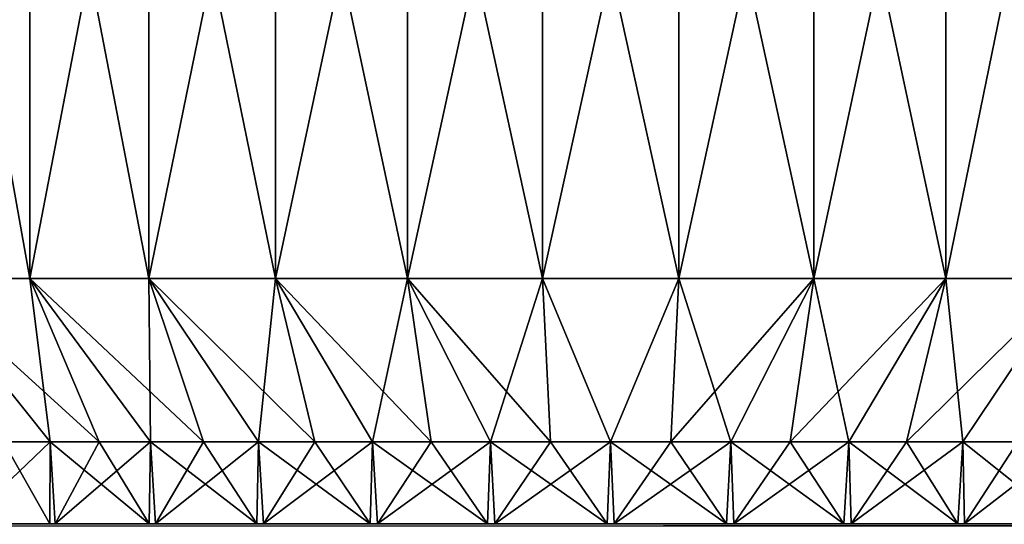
# Model space of a CAD drawing. Header units: metres. Extents: x -106 to 264, y -111 to 81.
# Tile 45 of 256: x -84 to -72, y 21 to 27. Entities that reach past the tile are written whole.
import ezdxf

# ---------------------------------------------------------------- set-up
doc = ezdxf.new("R2010")
doc.units = ezdxf.units.M
doc.layers.add('solid_20422013', color=7, linetype='CONTINUOUS')

msp = doc.modelspace()

# ---------------------------------------------------------------- linework, layer by layer
at = {"layer": 'solid_20422013'}
for points in [[(-83.599709, 31.570021, -11.187345), (-83.599709, 24, -11.187345), (-84.945869, 24, -10.2093)], [(-83.599709, 31.570021, -11.187345), (-84.945869, 24, -10.2093), (-84.945869, 31.570021, -10.2093)], [(-84.945869, 31.570021, 10.2093), (-84.945869, 24, 10.2093), (-83.599709, 24, 11.187345)], [(-83.599709, 31.570021, 11.187345), (-84.945869, 31.570021, 10.2093), (-83.599709, 24, 11.187345)], [(-82.141579, 31.570021, -11.988958), (-82.141579, 24, -11.988958), (-83.599709, 24, -11.187345)], [(-82.141579, 31.570021, -11.988958), (-83.599709, 24, -11.187345), (-83.599709, 31.570021, -11.187345)], [(-83.599709, 31.570021, 11.187345), (-83.599709, 24, 11.187345), (-82.141579, 24, 11.988958)], [(-82.141579, 31.570021, 11.988958), (-83.599709, 31.570021, 11.187345), (-82.141579, 24, 11.988958)], [(-80.594475, 31.570021, -12.601499), (-80.594475, 24, -12.601499), (-82.141579, 24, -11.988958)], [(-80.594475, 31.570021, -12.601499), (-82.141579, 24, -11.988958), (-82.141579, 31.570021, -11.988958)], [(-82.141579, 31.570021, 11.988958), (-82.141579, 24, 11.988958), (-80.594475, 24, 12.601499)], [(-80.594475, 31.570021, 12.601499), (-82.141579, 31.570021, 11.988958), (-80.594475, 24, 12.601499)], [(-78.982803, 31.570021, -13.015306), (-78.982803, 24, -13.015306), (-80.594475, 24, -12.601499)], [(-78.982803, 31.570021, -13.015306), (-80.594475, 24, -12.601499), (-80.594475, 31.570021, -12.601499)], [(-80.594475, 31.570021, 12.601499), (-80.594475, 24, 12.601499), (-78.982803, 24, 13.015306)], [(-78.982803, 31.570021, 13.015306), (-80.594475, 31.570021, 12.601499), (-78.982803, 24, 13.015306)], [(-77.331978, 31.570021, -13.223854), (-77.331978, 24, -13.223854), (-78.982803, 24, -13.015306)], [(-77.331978, 31.570021, -13.223854), (-78.982803, 24, -13.015306), (-78.982803, 31.570021, -13.015306)], [(-78.982803, 31.570021, 13.015306), (-78.982803, 24, 13.015306), (-77.331978, 24, 13.223854)], [(-77.331978, 31.570021, 13.223854), (-78.982803, 31.570021, 13.015306), (-77.331978, 24, 13.223854)], [(-75.668022, 31.570021, -13.223854), (-75.668022, 24, -13.223854), (-77.331978, 24, -13.223854)], [(-75.668022, 31.570021, -13.223854), (-77.331978, 24, -13.223854), (-77.331978, 31.570021, -13.223854)], [(-77.331978, 31.570021, 13.223854), (-77.331978, 24, 13.223854), (-75.668022, 24, 13.223854)], [(-75.668022, 31.570021, 13.223854), (-77.331978, 31.570021, 13.223854), (-75.668022, 24, 13.223854)], [(-74.017197, 31.570021, -13.015306), (-74.017197, 24, -13.015306), (-75.668022, 24, -13.223854)], [(-74.017197, 31.570021, -13.015306), (-75.668022, 24, -13.223854), (-75.668022, 31.570021, -13.223854)], [(-75.668022, 31.570021, 13.223854), (-75.668022, 24, 13.223854), (-74.017197, 24, 13.015306)], [(-74.017197, 31.570021, 13.015306), (-75.668022, 31.570021, 13.223854), (-74.017197, 24, 13.015306)], [(-72.405525, 31.570021, -12.601499), (-72.405525, 24, -12.601499), (-74.017197, 24, -13.015306)], [(-72.405525, 31.570021, -12.601499), (-74.017197, 24, -13.015306), (-74.017197, 31.570021, -13.015306)], [(-74.017197, 31.570021, 13.015306), (-74.017197, 24, 13.015306), (-72.405525, 24, 12.601499)], [(-72.405525, 31.570021, 12.601499), (-74.017197, 31.570021, 13.015306), (-72.405525, 24, 12.601499)], [(-70.858421, 31.570021, -11.988958), (-70.858421, 24, -11.988958), (-72.405525, 24, -12.601499)], [(-70.858421, 31.570021, -11.988958), (-72.405525, 24, -12.601499), (-72.405525, 31.570021, -12.601499)], [(-72.405525, 31.570021, 12.601499), (-72.405525, 24, 12.601499), (-70.858421, 24, 11.988958)], [(-70.858421, 31.570021, 11.988958), (-72.405525, 31.570021, 12.601499), (-70.858421, 24, 11.988958)], [(-84.945869, 24, 10.2093), (-83.917641, 22, 8.458198), (-83.348564, 22, 8.925225)], [(-84.945869, 24, 10.2093), (-83.348564, 22, 8.925225), (-82.750168, 22, 9.354033)], [(-83.599709, 24, 11.187345), (-84.945869, 24, 10.2093), (-82.750168, 22, 9.354033)], [(-84.945869, 24, -10.2093), (-83.348564, 22, -8.925225), (-83.917641, 22, -8.458198)], [(-84.945869, 24, -10.2093), (-83.599709, 24, -11.187345), (-83.348564, 22, -8.925225)], [(-83.599709, 24, 11.187345), (-82.750168, 22, 9.354033), (-82.125, 22, 9.742785)], [(-83.599709, 24, 11.187345), (-82.125, 22, 9.742785), (-81.475746, 22, 10.089818)], [(-82.141579, 24, 11.988958), (-83.599709, 24, 11.187345), (-81.475746, 22, 10.089818)], [(-83.599709, 24, -11.187345), (-82.125, 22, -9.742785), (-82.750168, 22, -9.354033)], [(-83.599709, 24, -11.187345), (-82.141579, 24, -11.988958), (-82.125, 22, -9.742785)], [(-83.599709, 24, -11.187345), (-82.750168, 22, -9.354033), (-83.348564, 22, -8.925225)], [(-82.141579, 24, 11.988958), (-81.475746, 22, 10.089818), (-80.805191, 22, 10.393644)], [(-82.141579, 24, 11.988958), (-80.805191, 22, 10.393644), (-80.116196, 22, 10.652964)], [(-80.594475, 24, 12.601499), (-82.141579, 24, 11.988958), (-80.116196, 22, 10.652964)], [(-82.141579, 24, -11.988958), (-80.805191, 22, -10.393644), (-81.475746, 22, -10.089818)], [(-82.141579, 24, -11.988958), (-80.594475, 24, -12.601499), (-80.805191, 22, -10.393644)], [(-82.141579, 24, -11.988958), (-81.475746, 22, -10.089818), (-82.125, 22, -9.742785)], [(-80.594475, 24, -12.601499), (-80.116196, 22, -10.652964), (-80.805191, 22, -10.393644)], [(-80.594475, 24, 12.601499), (-80.116196, 22, 10.652964), (-79.411713, 22, 10.866666)], [(-80.594475, 24, 12.601499), (-79.411713, 22, 10.866666), (-78.694763, 22, 11.033834)], [(-78.982803, 24, 13.015306), (-80.594475, 24, 12.601499), (-78.694763, 22, 11.033834)], [(-80.594475, 24, -12.601499), (-79.411713, 22, -10.866666), (-80.116196, 22, -10.652964)], [(-80.594475, 24, -12.601499), (-78.982803, 24, -13.015306), (-79.411713, 22, -10.866666)], [(-78.982803, 24, -13.015306), (-78.694763, 22, -11.033834), (-79.411713, 22, -10.866666)], [(-78.982803, 24, 13.015306), (-78.694763, 22, 11.033834), (-77.968422, 22, 11.153754)], [(-78.982803, 24, 13.015306), (-77.968422, 22, 11.153754), (-77.235786, 22, 11.225913)], [(-77.331978, 24, 13.223854), (-78.982803, 24, 13.015306), (-77.235786, 22, 11.225913)], [(-78.982803, 24, -13.015306), (-77.968422, 22, -11.153754), (-78.694763, 22, -11.033834)], [(-78.982803, 24, -13.015306), (-77.331978, 24, -13.223854), (-77.968422, 22, -11.153754)], [(-77.331978, 24, -13.223854), (-77.235786, 22, -11.225913), (-77.968422, 22, -11.153754)], [(-77.331978, 24, 13.223854), (-77.235786, 22, 11.225913), (-76.5, 22, 11.25)], [(-75.668022, 24, 13.223854), (-77.331978, 24, 13.223854), (-76.5, 22, 11.25)], [(-77.331978, 24, -13.223854), (-76.5, 22, -11.25), (-77.235786, 22, -11.225913)], [(-77.331978, 24, -13.223854), (-75.668022, 24, -13.223854), (-76.5, 22, -11.25)], [(-75.668022, 24, 13.223854), (-76.5, 22, 11.25), (-75.764214, 22, 11.225913)], [(-75.668022, 24, -13.223854), (-75.764214, 22, -11.225913), (-76.5, 22, -11.25)], [(-75.668022, 24, 13.223854), (-75.764214, 22, 11.225913), (-75.031578, 22, 11.153754)], [(-74.017197, 24, -13.015306), (-75.031578, 22, -11.153754), (-75.764214, 22, -11.225913)], [(-75.668022, 24, -13.223854), (-74.017197, 24, -13.015306), (-75.764214, 22, -11.225913)], [(-74.017197, 24, 13.015306), (-75.668022, 24, 13.223854), (-75.031578, 22, 11.153754)], [(-74.017197, 24, 13.015306), (-75.031578, 22, 11.153754), (-74.305237, 22, 11.033834)], [(-74.017197, 24, -13.015306), (-74.305237, 22, -11.033834), (-75.031578, 22, -11.153754)], [(-74.017197, 24, 13.015306), (-74.305237, 22, 11.033834), (-73.588287, 22, 10.866666)], [(-72.405525, 24, -12.601499), (-73.588287, 22, -10.866666), (-74.305237, 22, -11.033834)], [(-74.017197, 24, -13.015306), (-72.405525, 24, -12.601499), (-74.305237, 22, -11.033834)], [(-72.405525, 24, 12.601499), (-74.017197, 24, 13.015306), (-73.588287, 22, 10.866666)], [(-72.405525, 24, 12.601499), (-73.588287, 22, 10.866666), (-72.883804, 22, 10.652964)], [(-72.405525, 24, -12.601499), (-72.883804, 22, -10.652964), (-73.588287, 22, -10.866666)], [(-72.405525, 24, 12.601499), (-72.883804, 22, 10.652964), (-72.194809, 22, 10.393644)], [(-70.858421, 24, -11.988958), (-72.194809, 22, -10.393644), (-72.883804, 22, -10.652964)], [(-72.405525, 24, -12.601499), (-70.858421, 24, -11.988958), (-72.883804, 22, -10.652964)], [(-70.858421, 24, 11.988958), (-72.405525, 24, 12.601499), (-72.194809, 22, 10.393644)], [(-70.858421, 24, 11.988958), (-72.194809, 22, 10.393644), (-71.524254, 22, 10.089818)], [(-70.858421, 24, -11.988958), (-71.524254, 22, -10.089818), (-72.194809, 22, -10.393644)], [(-83.917641, 22, 8.458198), (-84.449524, 21, 7.96032), (-83.35144, 21, 8.922384)], [(-83.348564, 22, -8.925225), (-83.286896, 21, -8.971275), (-84.400383, 21, -8.00908)], [(-83.917641, 22, -8.458198), (-83.348564, 22, -8.925225), (-84.400383, 21, -8.00908)], [(-83.348564, 22, 8.925225), (-83.917641, 22, 8.458198), (-83.35144, 21, 8.922384)], [(-83.348564, 22, 8.925225), (-83.35144, 21, 8.922384), (-82.139168, 21, 9.734533)], [(-82.750168, 22, 9.354033), (-83.348564, 22, 8.925225), (-82.139168, 21, 9.734533)], [(-83.348564, 22, -8.925225), (-82.750168, 22, -9.354033), (-83.286896, 21, -8.971275)], [(-82.125, 22, -9.742785), (-82.06163, 21, -9.77903), (-83.286896, 21, -8.971275)], [(-82.750168, 22, -9.354033), (-82.125, 22, -9.742785), (-83.286896, 21, -8.971275)], [(-82.125, 22, 9.742785), (-82.750168, 22, 9.354033), (-82.139168, 21, 9.734533)], [(-82.125, 22, 9.742785), (-82.139168, 21, 9.734533), (-80.825592, 21, 10.383374)], [(-81.475746, 22, 10.089818), (-82.125, 22, 9.742785), (-80.825592, 21, 10.383374)], [(-82.125, 22, -9.742785), (-81.475746, 22, -10.089818), (-82.06163, 21, -9.77903)], [(-80.805191, 22, -10.393644), (-80.74118, 21, -10.41851), (-82.06163, 21, -9.77903)], [(-81.475746, 22, -10.089818), (-80.805191, 22, -10.393644), (-82.06163, 21, -9.77903)], [(-80.805191, 22, 10.393644), (-81.475746, 22, 10.089818), (-80.825592, 21, 10.383374)], [(-80.805191, 22, 10.393644), (-80.825592, 21, 10.383374), (-79.438972, 21, 10.859262)], [(-80.116196, 22, 10.652964), (-80.805191, 22, 10.393644), (-79.438972, 21, 10.859262)], [(-80.805191, 22, -10.393644), (-80.116196, 22, -10.652964), (-80.74118, 21, -10.41851)], [(-79.411713, 22, -10.866666), (-79.351143, 21, -10.882648), (-80.74118, 21, -10.41851)], [(-80.116196, 22, -10.652964), (-79.411713, 22, -10.866666), (-80.74118, 21, -10.41851)], [(-79.411713, 22, 10.866666), (-80.116196, 22, 10.652964), (-79.438972, 21, 10.859262)], [(-79.411713, 22, 10.866666), (-79.438972, 21, 10.859262), (-78.003815, 21, 11.1478)], [(-78.694763, 22, 11.033834), (-79.411713, 22, 10.866666), (-78.003815, 21, 11.1478)], [(-79.411713, 22, -10.866666), (-78.694763, 22, -11.033834), (-79.351143, 21, -10.882648)], [(-77.968422, 22, -11.153754), (-77.914955, 21, -11.159636), (-79.351143, 21, -10.882648)], [(-78.694763, 22, -11.033834), (-77.968422, 22, -11.153754), (-79.351143, 21, -10.882648)], [(-77.968422, 22, 11.153754), (-78.694763, 22, 11.033834), (-78.003815, 21, 11.1478)], [(-77.968422, 22, 11.153754), (-78.003815, 21, 11.1478), (-76.544258, 21, 11.249847)], [(-77.235786, 22, 11.225913), (-77.968422, 22, 11.153754), (-76.544258, 21, 11.249847)], [(-77.968422, 22, -11.153754), (-77.235786, 22, -11.225913), (-77.914955, 21, -11.159636)], [(-76.5, 22, -11.25), (-76.455742, 21, -11.249847), (-77.914955, 21, -11.159636)], [(-77.235786, 22, -11.225913), (-76.5, 22, -11.25), (-77.914955, 21, -11.159636)], [(-76.5, 22, 11.25), (-77.235786, 22, 11.225913), (-76.544258, 21, 11.249847)], [(-76.5, 22, 11.25), (-76.544258, 21, 11.249847), (-75.085045, 21, 11.159636)], [(-75.764214, 22, 11.225913), (-76.5, 22, 11.25), (-75.085045, 21, 11.159636)], [(-76.5, 22, -11.25), (-75.764214, 22, -11.225913), (-76.455742, 21, -11.249847)], [(-75.031578, 22, -11.153754), (-74.996185, 21, -11.1478), (-76.455742, 21, -11.249847)], [(-75.764214, 22, -11.225913), (-75.031578, 22, -11.153754), (-76.455742, 21, -11.249847)], [(-75.031578, 22, 11.153754), (-75.764214, 22, 11.225913), (-75.085045, 21, 11.159636)], [(-75.031578, 22, 11.153754), (-75.085045, 21, 11.159636), (-73.648857, 21, 10.882648)], [(-74.305237, 22, 11.033834), (-75.031578, 22, 11.153754), (-73.648857, 21, 10.882648)], [(-75.031578, 22, -11.153754), (-74.305237, 22, -11.033834), (-74.996185, 21, -11.1478)], [(-73.588287, 22, -10.866666), (-73.561028, 21, -10.859262), (-74.996185, 21, -11.1478)], [(-74.305237, 22, -11.033834), (-73.588287, 22, -10.866666), (-74.996185, 21, -11.1478)], [(-73.588287, 22, 10.866666), (-74.305237, 22, 11.033834), (-73.648857, 21, 10.882648)], [(-73.588287, 22, 10.866666), (-73.648857, 21, 10.882648), (-72.25882, 21, 10.41851)], [(-72.883804, 22, 10.652964), (-73.588287, 22, 10.866666), (-72.25882, 21, 10.41851)], [(-73.588287, 22, -10.866666), (-72.883804, 22, -10.652964), (-73.561028, 21, -10.859262)], [(-72.194809, 22, -10.393644), (-72.174408, 21, -10.383374), (-73.561028, 21, -10.859262)], [(-72.883804, 22, -10.652964), (-72.194809, 22, -10.393644), (-73.561028, 21, -10.859262)], [(-72.194809, 22, 10.393644), (-72.883804, 22, 10.652964), (-72.25882, 21, 10.41851)], [(-72.194809, 22, 10.393644), (-72.25882, 21, 10.41851), (-70.93837, 21, 9.77903)], [(-71.524254, 22, 10.089818), (-72.194809, 22, 10.393644), (-70.93837, 21, 9.77903)], [(-72.194809, 22, -10.393644), (-71.524254, 22, -10.089818), (-72.174408, 21, -10.383374)], [(-70.875, 22, -9.742785), (-70.860832, 21, -9.734533), (-72.174408, 21, -10.383374)], [(-71.524254, 22, -10.089818), (-70.875, 22, -9.742785), (-72.174408, 21, -10.383374)], [(-88.5, 21, -17.5), (65.25, 21), (65.349434, 21, -1.48842)], [(-88.5, 21, -17.5), (-0.000001, 21, 17.5), (65.25, 21)], [(-88.5, 21, -17.5), (65.349434, 21, -1.48842), (65.638138, 21, -2.92955)], [(-88.5, 21, -17.5), (65.638138, 21, -2.92955), (66.121475, 21, -4.336645)], [(-88.5, 21, -17.5), (66.121475, 21, -4.336645), (66.783333, 21, -5.669938)], [(-88.5, 21, -17.5), (66.783333, 21, -5.669938), (67.616875, 21, -6.900162)], [(-88.5, 21, -17.5), (67.616875, 21, -6.900162), (68.599617, 21, -8.00908)], [(-88.5, 21, -17.5), (68.599617, 21, -8.00908), (69.713104, 21, -8.971275)], [(-88.5, 21, -17.5), (69.713104, 21, -8.971275), (70.93837, 21, -9.77903)], [(-88.5, 21, -17.5), (70.93837, 21, -9.77903), (72.25882, 21, -10.41851)], [(-88.5, 21, -17.5), (72.25882, 21, -10.41851), (73.648857, 21, -10.882648)], [(-88.5, 21, -17.5), (73.648857, 21, -10.882648), (75.085045, 21, -11.159636)], [(-88.5, 21, -17.5), (75.085045, 21, -11.159636), (76.544258, 21, -11.249847)], [(88.5, 21, -17.5), (-88.5, 21, -17.5), (76.544258, 21, -11.249847)], [(-78.003815, 21, 11.1478), (-88.5, 21, 17.5), (-0.000001, 21, 17.5)], [(-88.5, 20.971178, 17.792635), (-0.000001, 21, 17.5), (-88.5, 21, 17.5)], [(-72.174408, 21, -10.383374), (-0.000001, 21, 17.5), (-88.5, 21, -17.5)], [(-1.599368, 20.986176, 17.703184), (-0.000001, 21, 17.5), (-88.5, 20.971178, 17.792635)], [(-83.35144, 21, 8.922384), (-84.449524, 21, 7.96032), (-88.5, 21, 17.5)], [(-82.139168, 21, 9.734533), (-83.35144, 21, 8.922384), (-88.5, 21, 17.5)], [(-80.825592, 21, 10.383374), (-82.139168, 21, 9.734533), (-88.5, 21, 17.5)], [(-79.438972, 21, 10.859262), (-80.825592, 21, 10.383374), (-88.5, 21, 17.5)], [(-78.003815, 21, 11.1478), (-79.438972, 21, 10.859262), (-88.5, 21, 17.5)], [(88.5, 20.971521, -17.790901), (-88.5, 21, -17.5), (88.5, 21, -17.5)], [(-73.561028, 21, -10.859262), (-72.174408, 21, -10.383374), (-88.5, 21, -17.5)], [(-74.996185, 21, -11.1478), (-73.561028, 21, -10.859262), (-88.5, 21, -17.5)], [(-76.455742, 21, -11.249847), (-74.996185, 21, -11.1478), (-88.5, 21, -17.5)], [(-77.914955, 21, -11.159636), (-76.455742, 21, -11.249847), (-88.5, 21, -17.5)], [(-79.351143, 21, -10.882648), (-77.914955, 21, -11.159636), (-88.5, 21, -17.5)], [(-80.74118, 21, -10.41851), (-79.351143, 21, -10.882648), (-88.5, 21, -17.5)], [(-82.06163, 21, -9.77903), (-80.74118, 21, -10.41851), (-88.5, 21, -17.5)], [(-83.286896, 21, -8.971275), (-82.06163, 21, -9.77903), (-88.5, 21, -17.5)], [(-84.400383, 21, -8.00908), (-83.286896, 21, -8.971275), (-88.5, 21, -17.5)], [(-88.5, 20.971521, -17.790901), (-88.5, 21, -17.5), (88.5, 20.971521, -17.790901)], [(-76.544258, 21, 11.249847), (-78.003815, 21, 11.1478), (-0.000001, 21, 17.5)], [(-75.085045, 21, 11.159636), (-76.544258, 21, 11.249847), (-0.000001, 21, 17.5)], [(-73.648857, 21, 10.882648), (-75.085045, 21, 11.159636), (-0.000001, 21, 17.5)], [(-72.25882, 21, 10.41851), (-73.648857, 21, 10.882648), (-0.000001, 21, 17.5)], [(-70.93837, 21, 9.77903), (-72.25882, 21, 10.41851), (-0.000001, 21, 17.5)], [(-72.174408, 21, -10.383374), (-70.860832, 21, -9.734533), (-0.000001, 21, 17.5)]]:
    msp.add_3dface(points, dxfattribs=at)

doc.saveas('drawing.dxf')
